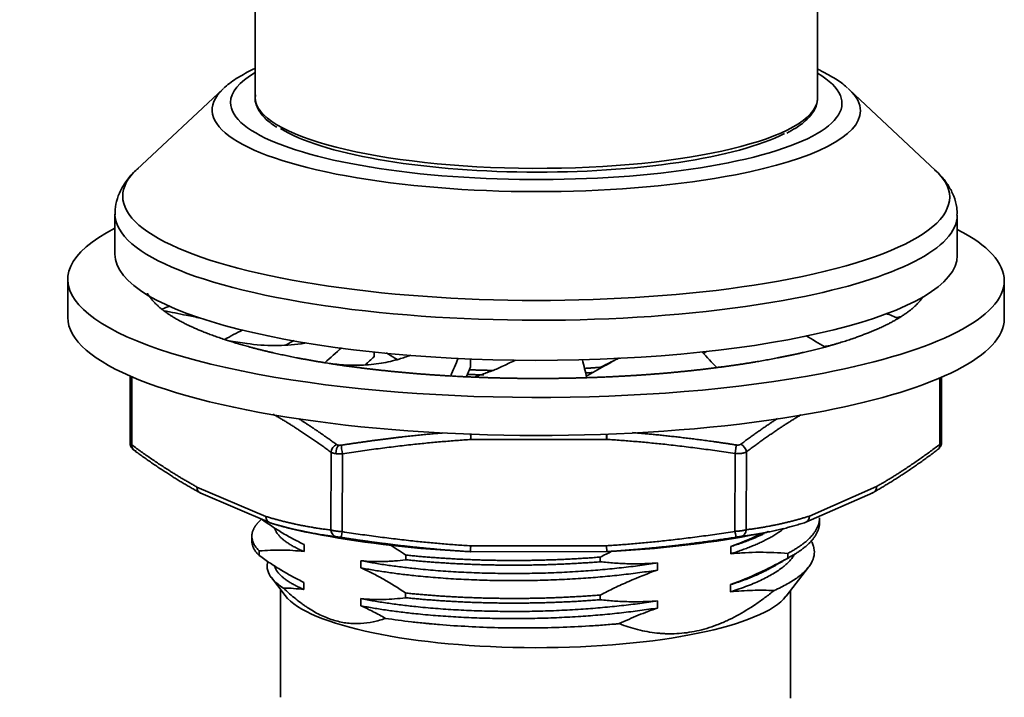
# Model space of a CAD drawing. Header units: millimetres. Extents: x 2770 to 3197, y 1404 to 1706.
# Tile 21 of 34: x 2951 to 2988, y 1458 to 1484. Entities that reach past the tile are written whole.
import ezdxf

# ---------------------------------------------------------------- set-up
doc = ezdxf.new("R2010")
doc.units = ezdxf.units.MM
doc.layers.add('粗实线层', color=7, linetype='Continuous', lineweight=35)

msp = doc.modelspace()

# ---------------------------------------------------------------- linework, layer by layer
at = {"layer": '粗实线层', "color": 7}
for p, q in [((2959.653, 1500.229), (2959.626, 1480.986)), ((2981.126, 1480.957), (2981.144, 1494.239)), ((2958.407, 1481.317), (2955.105, 1478.238)), ((2985.639, 1478.196), (2982.346, 1481.283)), ((2954.27, 1476.527), (2954.268, 1474.992)), ((2986.468, 1474.948), (2986.47, 1476.483)), ((2986.47, 1476.483), (2986.47, 1476.483)), ((2952.466, 1474.027), (2952.464, 1472.575)), ((2988.264, 1472.525), (2988.266, 1473.977)), ((2952.464, 1472.575), (2952.464, 1472.575)), ((2964.176, 1471.068), (2964.176, 1471.25)), ((2967.864, 1470.678), (2967.864, 1470.984)), ((2972.832, 1470.63), (2972.832, 1470.667)), ((2954.851, 1470.33), (2954.847, 1467.758)), ((2954.92, 1470.3), (2954.916, 1467.697)), ((2985.803, 1467.719), (2985.807, 1470.259)), ((2985.868, 1467.778), (2985.872, 1470.287)), ((2973.064, 1467.907), (2967.876, 1467.903)), ((2962.525, 1464.441), (2962.529, 1467.417)), ((2962.964, 1467.355), (2962.96, 1464.379)), ((2977.971, 1464.389), (2977.975, 1467.365)), ((2978.406, 1467.428), (2978.402, 1464.452)), ((2960.035, 1464.962), (2957.405, 1466.087)), ((2983.381, 1466.105), (2980.823, 1464.976)), ((2957.546, 1465.849), (2960.175, 1464.724)), ((2980.683, 1464.739), (2983.241, 1465.868)), ((2981.204, 1464.724), (2981.204, 1464.903)), ((2959.503, 1464.207), (2959.503, 1464.028)), ((2961.682, 1464.346), (2962.181, 1464.251)), ((2978.524, 1464.228), (2979.084, 1464.334)), ((2973.059, 1463.841), (2967.871, 1463.837)), ((2959.787, 1463.461), (2959.787, 1463.64)), ((2965.383, 1463.306), (2965.383, 1463.485)), ((2967.868, 1463.613), (2973.056, 1463.616)), ((2979.997, 1463.37), (2979.997, 1463.549)), ((2972.822, 1463.228), (2972.822, 1463.407)), ((2979.922, 1461.907), (2980.786, 1463.025)), ((2960.25, 1462.62), (2960.777, 1461.934)), ((2960.6, 1462.164), (2960.594, 1458.043)), ((2965.381, 1461.854), (2965.381, 1462.033)), ((2972.82, 1461.776), (2972.82, 1461.955)), ((2980.094, 1458.016), (2980.1, 1462.137))]:
    msp.add_line(p, q, dxfattribs=at)
for centre, major_axis, ratio, start_param, end_param in [((2970.376, 1480.778), (-11.686, 0.016), 0.250849, 0, 3.544443), ((2970.376, 1480.778), (-11.686, 0.016), 0.250849, 5.880315, 6.283185), ((2970.375, 1480.494), (12.393, -0.017), 0.250849, 2.879407, 5.374813), ((2970.375, 1480.494), (12.393, -0.017), 0.250849, 0.262166, 0.277677), ((2970.375, 1480.494), (12.393, -0.017), 0.250849, 0, 0.262166), ((2970.376, 1480.972), (-10.75, 0.015), 0.250849, 0.000039, 3.118266), ((2970.376, 1480.972), (-10.75, 0.015), 0.250849, 3.118266, 3.141534), ((2970.375, 1480.494), (12.393, -0.017), 0.250849, 5.374813, 6.283185), ((2970.376, 1480.778), (10.55, -0.015), 0.250849, 3.527066, 5.830737), ((2970.371, 1477.189), (-15.807, 0.022), 0.250849, 6.021, 6.283185), ((2970.371, 1477.189), (-15.807, 0.022), 0.250849, 2.233221, 3.403758), ((2970.371, 1477.189), (-15.807, 0.022), 0.250849, 3.403758, 3.408962), ((2970.371, 1477.189), (-15.807, 0.022), 0.250849, 0, 2.233221), ((2970.37, 1476.505), (16.1, -0.022), 0.250849, 3.144675, 5.374813), ((2970.37, 1476.505), (16.1, -0.022), 0.250849, 5.374813, 6.283185), ((2970.366, 1474.002), (17.9, -0.025), 0.250849, 2.689242, 5.374813), ((2970.366, 1474.002), (17.9, -0.025), 0.250849, 0, 0.45233), ((2970.368, 1474.97), (16.1, -0.022), 0.250849, 3.141632, 6.283126), ((2970.366, 1474.002), (17.9, -0.025), 0.250849, 5.374813, 6.283185), ((2970.366, 1474.002), (15, -0.021), 0.250849, 3.446218, 3.463683), ((2970.364, 1472.55), (-17.9, 0.025), 0.250849, 0, 2.233221), ((2970.364, 1472.55), (-17.9, 0.025), 0.250849, 2.233221, 3.141632), ((2970.366, 1474.002), (15, -0.021), 0.250849, 5.889679, 5.907144), ((2970.366, 1474.002), (15, -0.021), 0.250849, 3.795284, 3.812751), ((2970.366, 1474.002), (15, -0.021), 0.250849, 5.540613, 5.558079), ((2970.366, 1474.002), (15, -0.021), 0.250849, 4.14435, 4.161815), ((2970.366, 1474.002), (15, -0.021), 0.250849, 5.191547, 5.209013), ((2970.366, 1474.002), (15, -0.021), 0.250849, 4.493416, 4.510881), ((2970.366, 1474.002), (15, -0.021), 0.250849, 4.842482, 4.859947), ((2973.062, 1467.982), (0.018, 0.299), 0.02373, 4.459786, 5.147876), ((2973.062, 1467.982), (0, -0.3), 0.008055, 1.31723, 2.00244), ((2955.175, 1467.735), (0.178, 0.242), 0.783945, 2.229425, 3.024876), ((2962.788, 1467.455), (-0.178, -0.242), 0.783945, 4.07219, 5.371017), ((2962.862, 1467.428), (-0.043, -0.297), 0.47702, 3.745192, 5.001829), ((2962.962, 1467.43), (-0.046, 0.296), 0.031824, 0.523698, 1.822525), ((2978.145, 1467.466), (-0.181, 0.239), 0.791899, 4.038122, 5.33695), ((2985.542, 1467.756), (0.181, -0.239), 0.791899, 0.109012, 0.896529), ((2955.175, 1467.735), (0.178, 0.242), 0.783945, 3.024876, 3.528252), ((2985.542, 1467.756), (0.181, -0.239), 0.791899, 6.235039, 6.392197), ((2957.664, 1466.125), (0.118, 0.276), 0.834278, 2.043145, 3.141571), ((2960.293, 1464.999), (-0.118, -0.276), 0.834278, 5.184738, 6.279237), ((2960.293, 1464.999), (0.088, 0.287), 0.848335, 1.954434, 3.21716), ((2980.562, 1465.014), (0.091, -0.286), 0.856375, 6.198404, 7.461134), ((2980.562, 1465.014), (-0.121, 0.274), 0.842334, 3.141615, 4.228262), ((2970.357, 1466.949), (13.545, -0.019), 0.250849, 3.867562, 4.034623), ((2970.357, 1466.949), (13.545, -0.019), 0.250849, 4.064798, 4.526661), ((2962.784, 1464.479), (-0.036, -0.298), 0.8635, 4.943209, 6.242037), ((2962.958, 1464.454), (-0.046, -0.296), 0.047731, 0.022716, 1.321544), ((2970.357, 1466.949), (13.545, -0.019), 0.250849, 4.914759, 5.359981), ((2977.968, 1464.464), (0.046, -0.296), 0.031824, 4.964118, 6.262946), ((2978.141, 1464.49), (-0.038, 0.298), 0.871454, 3.178768, 4.477596), ((2970.35, 1462.386), (9.75, -0.013), 0.250849, 3.332876, 6.09198)]:
    msp.add_ellipse(centre, major_axis=major_axis, ratio=ratio, start_param=start_param, end_param=end_param, dxfattribs=at)
for points, knots in [([(2959.623, 1482.101), (2959.599, 1482.089), (2959.368, 1481.978), (2958.961, 1481.75), (2958.595, 1481.505), (2958.439, 1481.342), (2958.422, 1481.324)], [0, 0, 0, 0, 0.051295, 0.492618, 0.945978, 1, 1, 1, 1]), ([(2982.274, 1481.346), (2982.265, 1481.355), (2982.133, 1481.488), (2981.804, 1481.709), (2981.417, 1481.932), (2981.175, 1482.051), (2981.135, 1482.07)], [0, 0, 0, 0, 0.029151, 0.446914, 0.908929, 1, 1, 1, 1]), ([(2959.646, 1481.088), (2959.633, 1481.033), (2959.615, 1480.879), (2959.687, 1480.625), (2959.854, 1480.346), (2960.107, 1480.086), (2960.334, 1479.923), (2960.457, 1479.846)], [0, 0, 0, 0, 0.119792, 0.334875, 0.55174, 0.78202, 1, 1, 1, 1]), ([(2979.95, 1479.627), (2980.075, 1479.689), (2980.344, 1479.837), (2980.676, 1480.085), (2980.933, 1480.364), (2981.08, 1480.632), (2981.11, 1480.803), (2981.114, 1480.877)], [0, 0, 0, 0, 0.175787, 0.409654, 0.644864, 0.848399, 1, 1, 1, 1]), ([(2955.165, 1478.283), (2955.13, 1478.256), (2954.959, 1478.114), (2954.724, 1477.834), (2954.471, 1477.437), (2954.323, 1477.022), (2954.26, 1476.703), (2954.275, 1476.532), (2954.278, 1476.503)], [0, 0, 0, 0, 0.062355, 0.315962, 0.543729, 0.754744, 0.958043, 1, 1, 1, 1]), ([(2986.458, 1476.483), (2986.463, 1476.584), (2986.456, 1476.832), (2986.345, 1477.218), (2986.14, 1477.62), (2985.89, 1477.952), (2985.693, 1478.142), (2985.603, 1478.217)], [0, 0, 0, 0, 0.147224, 0.366084, 0.589193, 0.827825, 1, 1, 1, 1]), ([(2956.136, 1472.83), (2956.425, 1472.772), (2956.713, 1472.714), (2957.177, 1472.621), (2957.353, 1472.586), (2957.528, 1472.55)], [0, 0, 0, 0, 0.621869, 0.621869, 1, 1, 1, 1]), ([(2961.55, 1471.596), (2961.495, 1471.586), (2961.106, 1471.524), (2960.35, 1471.471), (2959.66, 1471.523), (2959.302, 1471.578)], [0, 0, 0, 0, 0.074306, 0.518826, 1, 1, 1, 1]), ([(2965.565, 1471.129), (2965.426, 1471.074), (2965.067, 1470.949), (2964.437, 1470.803), (2963.649, 1470.728), (2963.086, 1470.747), (2962.787, 1470.776)], [0, 0, 0, 0, 0.168876, 0.423724, 0.699292, 1, 1, 1, 1]), ([(2964.641, 1471.217), (2964.751, 1471.153), (2964.861, 1471.087), (2964.999, 1471.001), (2965.028, 1470.983), (2965.058, 1470.965)], [0, 0, 0, 0, 0.789255, 0.789255, 1, 1, 1, 1]), ([(2973.512, 1471.018), (2973.492, 1471.007), (2973.472, 1470.995), (2973.299, 1470.894), (2973.144, 1470.806), (2972.752, 1470.584), (2972.512, 1470.452), (2972.271, 1470.322)], [0, 0, 0, 0, 0.049508, 0.049508, 0.424216, 0.424216, 1, 1, 1, 1]), ([(2972.832, 1470.667), (2973.013, 1470.76), (2973.193, 1470.85), (2973.435, 1470.966), (2973.496, 1470.995), (2973.556, 1471.023)], [0, 0, 0, 0, 0.750575, 0.750575, 1, 1, 1, 1]), ([(2969.582, 1470.942), (2969.547, 1470.925), (2969.512, 1470.908), (2969.318, 1470.816), (2969.16, 1470.741), (2968.936, 1470.637), (2968.87, 1470.606), (2968.804, 1470.576)], [0, 0, 0, 0, 0.135577, 0.135577, 0.744916, 0.744916, 1, 1, 1, 1]), ([(2962.742, 1467.711), (2962.72, 1467.727), (2962.675, 1467.76), (2962.609, 1467.807), (2962.543, 1467.855), (2962.478, 1467.901), (2962.414, 1467.947), (2962.349, 1467.993), (2962.286, 1468.037), (2962.223, 1468.081), (2962.16, 1468.125), (2962.098, 1468.168), (2962.037, 1468.21), (2961.976, 1468.251), (2961.916, 1468.292), (2961.856, 1468.333), (2961.797, 1468.372), (2961.738, 1468.412), (2961.68, 1468.45), (2961.622, 1468.488), (2961.565, 1468.525), (2961.508, 1468.562), (2961.452, 1468.598), (2961.397, 1468.634), (2961.345, 1468.667), (2961.312, 1468.688), (2961.297, 1468.697)], [0, 0, 0, 0, 0.046347, 0.092311, 0.137892, 0.183091, 0.227906, 0.272339, 0.316388, 0.360055, 0.403338, 0.446238, 0.488755, 0.530888, 0.572639, 0.614006, 0.654989, 0.69559, 0.735806, 0.77564, 0.815089, 0.854155, 0.892838, 0.931136, 0.969051, 1, 1, 1, 1]), ([(2979.595, 1468.707), (2979.581, 1468.698), (2979.547, 1468.676), (2979.493, 1468.64), (2979.43, 1468.599), (2979.367, 1468.557), (2979.304, 1468.515), (2979.24, 1468.471), (2979.175, 1468.427), (2979.109, 1468.382), (2979.042, 1468.336), (2978.975, 1468.289), (2978.908, 1468.242), (2978.839, 1468.194), (2978.77, 1468.145), (2978.7, 1468.095), (2978.63, 1468.044), (2978.559, 1467.992), (2978.487, 1467.94), (2978.414, 1467.887), (2978.341, 1467.833), (2978.267, 1467.778), (2978.218, 1467.741), (2978.193, 1467.722)], [0, 0, 0, 0, 0.028613, 0.072399, 0.116688, 0.161482, 0.206779, 0.25258, 0.298885, 0.345693, 0.393005, 0.44082, 0.489139, 0.537961, 0.587287, 0.637115, 0.687447, 0.738282, 0.78962, 0.841461, 0.893805, 0.946651, 1, 1, 1, 1]), ([(2966.805, 1468.156), (2966.777, 1468.154), (2966.712, 1468.148), (2966.609, 1468.139), (2966.496, 1468.129), (2966.382, 1468.119), (2966.266, 1468.108), (2966.148, 1468.097), (2966.03, 1468.085), (2965.909, 1468.073), (2965.788, 1468.06), (2965.665, 1468.048), (2965.541, 1468.034), (2965.415, 1468.02), (2965.288, 1468.006), (2965.159, 1467.991), (2965.029, 1467.976), (2964.898, 1467.96), (2964.766, 1467.944), (2964.632, 1467.927), (2964.496, 1467.91), (2964.359, 1467.892), (2964.221, 1467.874), (2964.082, 1467.855), (2963.941, 1467.836), (2963.799, 1467.816), (2963.655, 1467.796), (2963.51, 1467.775), (2963.364, 1467.754), (2963.216, 1467.732), (2963.067, 1467.709), (2962.967, 1467.694), (2962.917, 1467.686)], [0, 0, 0, 0, 0.021502, 0.050121, 0.079106, 0.108457, 0.138175, 0.168258, 0.198708, 0.229525, 0.260707, 0.292255, 0.324169, 0.356449, 0.389095, 0.422106, 0.455484, 0.489227, 0.523335, 0.55781, 0.592649, 0.627855, 0.663425, 0.699362, 0.735663, 0.77233, 0.809362, 0.84676, 0.884522, 0.92265, 0.961142, 1, 1, 1, 1]), ([(2967.876, 1467.903), (2967.874, 1467.931), (2967.873, 1467.962), (2967.87, 1468.01), (2967.869, 1468.026), (2967.867, 1468.057), (2967.866, 1468.073), (2967.864, 1468.1), (2967.864, 1468.111), (2967.863, 1468.122)], [0, 0, 0, 0, 0.420146, 0.420146, 0.630218, 0.630218, 0.840291, 0.840291, 1, 1, 1, 1]), ([(2967.876, 1468.12), (2967.876, 1468.089), (2967.876, 1468.055), (2967.876, 1467.981), (2967.876, 1467.941), (2967.876, 1467.903)], [0, 0, 0, 0, 0.474617, 0.474617, 1, 1, 1, 1]), ([(2978.019, 1467.697), (2977.976, 1467.703), (2977.888, 1467.717), (2977.758, 1467.736), (2977.629, 1467.755), (2977.501, 1467.774), (2977.374, 1467.792), (2977.248, 1467.81), (2977.123, 1467.828), (2976.999, 1467.845), (2976.877, 1467.861), (2976.755, 1467.878), (2976.634, 1467.894), (2976.514, 1467.909), (2976.396, 1467.924), (2976.278, 1467.939), (2976.162, 1467.953), (2976.046, 1467.967), (2975.932, 1467.981), (2975.819, 1467.994), (2975.706, 1468.007), (2975.595, 1468.019), (2975.485, 1468.031), (2975.376, 1468.043), (2975.268, 1468.055), (2975.161, 1468.066), (2975.055, 1468.077), (2974.95, 1468.087), (2974.847, 1468.097), (2974.744, 1468.107), (2974.643, 1468.117), (2974.542, 1468.126), (2974.443, 1468.135), (2974.344, 1468.143), (2974.247, 1468.151), (2974.152, 1468.159), (2974.089, 1468.165), (2974.058, 1468.167)], [0, 0, 0, 0, 0.033267, 0.066259, 0.098976, 0.131418, 0.163586, 0.195478, 0.227095, 0.258437, 0.289504, 0.320296, 0.350813, 0.381055, 0.411021, 0.440713, 0.470129, 0.499269, 0.528134, 0.556724, 0.585039, 0.613078, 0.640842, 0.66833, 0.695542, 0.722479, 0.749141, 0.775526, 0.801636, 0.827471, 0.853029, 0.878312, 0.903319, 0.92805, 0.952505, 0.976685, 1, 1, 1, 1]), ([(2954.847, 1467.769), (2954.847, 1467.768), (2954.847, 1467.767), (2954.847, 1467.765), (2954.848, 1467.762), (2954.849, 1467.759), (2954.85, 1467.756), (2954.851, 1467.753), (2954.852, 1467.75), (2954.854, 1467.747), (2954.856, 1467.744), (2954.858, 1467.741), (2954.861, 1467.738), (2954.864, 1467.735), (2954.867, 1467.731), (2954.87, 1467.728), (2954.874, 1467.725), (2954.877, 1467.722), (2954.881, 1467.719), (2954.886, 1467.716), (2954.89, 1467.713), (2954.895, 1467.71), (2954.9, 1467.706), (2954.905, 1467.703), (2954.91, 1467.7), (2954.914, 1467.698), (2954.916, 1467.697)], [0, 0, 0, 0, 0.016401, 0.059181, 0.101958, 0.144731, 0.187501, 0.230269, 0.273034, 0.315797, 0.358559, 0.401319, 0.444078, 0.486837, 0.529595, 0.572353, 0.615111, 0.65787, 0.700629, 0.74339, 0.786153, 0.828917, 0.871684, 0.914453, 0.957225, 1, 1, 1, 1]), ([(2954.847, 1467.764), (2954.848, 1467.746), (2954.853, 1467.705), (2954.876, 1467.638), (2954.919, 1467.569), (2954.955, 1467.53), (2954.976, 1467.511)], [0, 0, 0, 0, 0.201828, 0.477766, 0.745478, 1, 1, 1, 1]), ([(2962.742, 1467.711), (2962.743, 1467.71), (2962.746, 1467.708), (2962.75, 1467.706), (2962.754, 1467.704), (2962.758, 1467.701), (2962.762, 1467.699), (2962.767, 1467.697), (2962.772, 1467.695), (2962.777, 1467.693), (2962.782, 1467.692), (2962.787, 1467.69), (2962.793, 1467.689), (2962.798, 1467.688), (2962.804, 1467.686), (2962.81, 1467.685), (2962.814, 1467.685), (2962.816, 1467.684)], [0, 0, 0, 0, 0.068319, 0.136037, 0.203235, 0.269994, 0.336398, 0.402535, 0.468489, 0.534348, 0.6002, 0.666131, 0.732229, 0.79858, 0.86527, 0.932383, 1, 1, 1, 1]), ([(2962.816, 1467.684), (2962.818, 1467.684), (2962.822, 1467.683), (2962.829, 1467.683), (2962.835, 1467.682), (2962.842, 1467.682), (2962.848, 1467.681), (2962.855, 1467.681), (2962.862, 1467.681), (2962.868, 1467.681), (2962.875, 1467.682), (2962.882, 1467.682), (2962.889, 1467.683), (2962.896, 1467.683), (2962.903, 1467.684), (2962.91, 1467.685), (2962.915, 1467.686), (2962.917, 1467.686)], [0, 0, 0, 0, 0.067616, 0.134727, 0.201415, 0.267766, 0.333863, 0.399794, 0.465646, 0.531505, 0.597459, 0.663596, 0.730002, 0.796762, 0.86396, 0.931679, 1, 1, 1, 1]), ([(2978.193, 1467.722), (2978.186, 1467.717), (2978.17, 1467.708), (2978.14, 1467.698), (2978.106, 1467.693), (2978.065, 1467.691), (2978.035, 1467.694), (2978.019, 1467.697)], [0, 0, 0, 0, 0.204357, 0.387549, 0.571201, 0.773402, 1, 1, 1, 1]), ([(2985.744, 1467.535), (2985.763, 1467.553), (2985.799, 1467.592), (2985.84, 1467.661), (2985.863, 1467.727), (2985.868, 1467.768), (2985.868, 1467.786)], [0, 0, 0, 0, 0.254007, 0.520882, 0.795648, 1, 1, 1, 1]), ([(2985.803, 1467.719), (2985.805, 1467.72), (2985.809, 1467.722), (2985.814, 1467.725), (2985.819, 1467.728), (2985.824, 1467.731), (2985.829, 1467.735), (2985.833, 1467.738), (2985.837, 1467.741), (2985.841, 1467.744), (2985.844, 1467.747), (2985.848, 1467.75), (2985.851, 1467.753), (2985.854, 1467.757), (2985.856, 1467.76), (2985.859, 1467.763), (2985.861, 1467.766), (2985.863, 1467.769), (2985.864, 1467.772), (2985.866, 1467.775), (2985.867, 1467.778), (2985.867, 1467.781), (2985.868, 1467.784), (2985.868, 1467.786), (2985.868, 1467.788), (2985.868, 1467.788)], [0, 0, 0, 0, 0.044315, 0.088619, 0.132911, 0.177193, 0.221464, 0.265725, 0.309976, 0.354218, 0.39845, 0.442674, 0.486889, 0.531096, 0.575296, 0.619488, 0.663672, 0.70785, 0.752022, 0.796187, 0.840346, 0.8845, 0.928649, 0.972794, 1, 1, 1, 1]), ([(2962.714, 1467.363), (2962.71, 1467.364), (2962.704, 1467.365), (2962.694, 1467.366), (2962.684, 1467.368), (2962.674, 1467.37), (2962.665, 1467.371), (2962.655, 1467.373), (2962.646, 1467.375), (2962.637, 1467.378), (2962.628, 1467.38), (2962.619, 1467.382), (2962.611, 1467.385), (2962.602, 1467.387), (2962.594, 1467.39), (2962.586, 1467.392), (2962.578, 1467.395), (2962.57, 1467.398), (2962.563, 1467.401), (2962.556, 1467.404), (2962.549, 1467.407), (2962.542, 1467.41), (2962.535, 1467.414), (2962.531, 1467.416), (2962.529, 1467.417)], [0, 0, 0, 0, 0.044226, 0.088566, 0.13302, 0.17759, 0.222276, 0.267078, 0.311996, 0.35703, 0.402183, 0.447452, 0.49284, 0.538346, 0.583971, 0.629715, 0.675578, 0.721562, 0.767665, 0.81389, 0.860235, 0.906701, 0.95329, 1, 1, 1, 1]), ([(2962.964, 1467.355), (2962.96, 1467.354), (2962.953, 1467.354), (2962.941, 1467.353), (2962.929, 1467.353), (2962.918, 1467.353), (2962.906, 1467.352), (2962.895, 1467.352), (2962.883, 1467.352), (2962.872, 1467.352), (2962.861, 1467.352), (2962.85, 1467.352), (2962.839, 1467.353), (2962.828, 1467.353), (2962.817, 1467.353), (2962.806, 1467.354), (2962.795, 1467.355), (2962.785, 1467.355), (2962.774, 1467.356), (2962.764, 1467.357), (2962.753, 1467.358), (2962.743, 1467.359), (2962.733, 1467.36), (2962.723, 1467.362), (2962.717, 1467.363), (2962.714, 1467.363)], [0, 0, 0, 0, 0.044534, 0.08897, 0.133308, 0.177549, 0.221692, 0.265738, 0.309687, 0.35354, 0.397297, 0.440959, 0.484524, 0.527995, 0.571371, 0.614653, 0.657841, 0.700935, 0.743936, 0.786844, 0.829659, 0.872382, 0.915012, 0.957552, 1, 1, 1, 1]), ([(2978.406, 1467.428), (2978.404, 1467.427), (2978.4, 1467.425), (2978.394, 1467.422), (2978.388, 1467.419), (2978.382, 1467.416), (2978.375, 1467.413), (2978.368, 1467.41), (2978.361, 1467.408), (2978.354, 1467.405), (2978.347, 1467.402), (2978.339, 1467.4), (2978.331, 1467.397), (2978.323, 1467.395), (2978.315, 1467.393), (2978.307, 1467.391), (2978.298, 1467.388), (2978.29, 1467.386), (2978.281, 1467.384), (2978.272, 1467.382), (2978.262, 1467.381), (2978.253, 1467.379), (2978.244, 1467.377), (2978.234, 1467.376), (2978.224, 1467.374), (2978.214, 1467.373), (2978.204, 1467.372), (2978.194, 1467.37), (2978.184, 1467.369), (2978.174, 1467.368), (2978.163, 1467.367), (2978.153, 1467.366), (2978.142, 1467.366), (2978.131, 1467.365), (2978.121, 1467.364), (2978.11, 1467.364), (2978.099, 1467.363), (2978.088, 1467.363), (2978.077, 1467.363), (2978.065, 1467.363), (2978.054, 1467.363), (2978.043, 1467.363), (2978.032, 1467.363), (2978.02, 1467.363), (2978.009, 1467.364), (2977.998, 1467.364), (2977.986, 1467.365), (2977.979, 1467.365), (2977.975, 1467.365)], [0, 0, 0, 0, 0.02175, 0.043496, 0.06524, 0.086982, 0.108721, 0.130458, 0.152192, 0.173925, 0.195656, 0.217386, 0.239114, 0.260841, 0.282566, 0.304291, 0.326015, 0.347739, 0.369462, 0.391185, 0.412907, 0.43463, 0.456353, 0.478077, 0.499801, 0.521526, 0.543252, 0.564979, 0.586707, 0.608436, 0.630167, 0.6519, 0.673635, 0.695372, 0.717111, 0.738853, 0.760597, 0.782344, 0.804093, 0.825846, 0.847602, 0.869362, 0.891125, 0.912892, 0.934663, 0.956437, 0.978217, 1, 1, 1, 1]), ([(2961.496, 1463.892), (2961.352, 1463.96), (2961.208, 1464.032), (2960.922, 1464.185), (2960.779, 1464.267), (2960.494, 1464.438), (2960.352, 1464.528), (2960.104, 1464.692), (2959.998, 1464.765), (2959.892, 1464.84)], [0, 0, 0, 0, 0.266272, 0.266272, 0.532543, 0.532543, 0.798815, 0.798815, 1, 1, 1, 1]), ([(2962.109, 1464.271), (2962.108, 1464.271), (2962.065, 1464.278), (2961.981, 1464.292), (2961.857, 1464.314), (2961.733, 1464.336), (2961.61, 1464.36), (2961.509, 1464.38), (2961.431, 1464.397), (2961.375, 1464.408), (2961.32, 1464.42), (2961.265, 1464.433), (2961.209, 1464.445), (2961.154, 1464.458), (2961.099, 1464.47), (2961.044, 1464.484), (2960.989, 1464.497), (2960.934, 1464.51), (2960.879, 1464.524), (2960.824, 1464.538), (2960.77, 1464.552), (2960.715, 1464.567), (2960.66, 1464.581), (2960.606, 1464.596), (2960.551, 1464.612), (2960.496, 1464.627), (2960.442, 1464.643), (2960.387, 1464.658), (2960.333, 1464.675), (2960.278, 1464.691), (2960.242, 1464.702), (2960.224, 1464.708)], [0, 0, 0, 0, 0.001789, 0.068083, 0.134107, 0.199884, 0.265437, 0.330791, 0.360349, 0.389845, 0.419284, 0.448665, 0.477994, 0.507272, 0.536502, 0.565686, 0.594828, 0.623931, 0.652996, 0.682028, 0.711029, 0.740002, 0.76895, 0.797876, 0.826783, 0.855674, 0.884552, 0.913421, 0.942283, 0.971142, 1, 1, 1, 1]), ([(2980.632, 1464.722), (2980.598, 1464.712), (2980.53, 1464.69), (2980.429, 1464.66), (2980.328, 1464.63), (2980.227, 1464.601), (2980.125, 1464.573), (2980.024, 1464.545), (2979.922, 1464.519), (2979.82, 1464.493), (2979.718, 1464.469), (2979.616, 1464.445), (2979.513, 1464.421), (2979.41, 1464.399), (2979.307, 1464.377), (2979.217, 1464.359), (2979.141, 1464.344), (2979.078, 1464.333), (2979.015, 1464.321), (2978.952, 1464.309), (2978.889, 1464.298), (2978.826, 1464.288), (2978.777, 1464.279), (2978.75, 1464.275), (2978.743, 1464.274)], [0, 0, 0, 0, 0.053442, 0.106885, 0.160349, 0.213856, 0.267426, 0.321079, 0.374835, 0.428713, 0.482733, 0.536911, 0.591268, 0.645821, 0.700586, 0.755581, 0.788761, 0.822, 0.855301, 0.888667, 0.922101, 0.955606, 0.989186, 1, 1, 1, 1]), ([(2962.737, 1464.183), (2962.695, 1464.188), (2962.61, 1464.198), (2962.483, 1464.215), (2962.357, 1464.233), (2962.232, 1464.252), (2962.15, 1464.265), (2962.109, 1464.271)], [0, 0, 0, 0, 0.203181, 0.405249, 0.60626, 0.806273, 1, 1, 1, 1]), ([(2962.96, 1464.379), (2962.956, 1464.379), (2962.949, 1464.379), (2962.937, 1464.38), (2962.926, 1464.381), (2962.915, 1464.382), (2962.903, 1464.383), (2962.892, 1464.384), (2962.881, 1464.384), (2962.87, 1464.385), (2962.858, 1464.386), (2962.847, 1464.388), (2962.836, 1464.389), (2962.825, 1464.39), (2962.814, 1464.391), (2962.803, 1464.392), (2962.792, 1464.393), (2962.782, 1464.394), (2962.771, 1464.396), (2962.761, 1464.397), (2962.75, 1464.398), (2962.74, 1464.4), (2962.73, 1464.401), (2962.719, 1464.402), (2962.709, 1464.404), (2962.7, 1464.405), (2962.69, 1464.407), (2962.68, 1464.408), (2962.671, 1464.41), (2962.662, 1464.411), (2962.652, 1464.413), (2962.643, 1464.414), (2962.635, 1464.416), (2962.626, 1464.417), (2962.618, 1464.419), (2962.609, 1464.421), (2962.601, 1464.422), (2962.593, 1464.424), (2962.585, 1464.426), (2962.578, 1464.427), (2962.571, 1464.429), (2962.563, 1464.431), (2962.557, 1464.432), (2962.55, 1464.434), (2962.543, 1464.436), (2962.537, 1464.438), (2962.531, 1464.439), (2962.527, 1464.44), (2962.525, 1464.441)], [0, 0, 0, 0, 0.021697, 0.043408, 0.065132, 0.086866, 0.108608, 0.130357, 0.152111, 0.173868, 0.195628, 0.217388, 0.239148, 0.260907, 0.282666, 0.304424, 0.326181, 0.347937, 0.369691, 0.391445, 0.413198, 0.434949, 0.4567, 0.47845, 0.5002, 0.521951, 0.543701, 0.565452, 0.587204, 0.608955, 0.630706, 0.652458, 0.674209, 0.69596, 0.71771, 0.739461, 0.76121, 0.782958, 0.804703, 0.826444, 0.848179, 0.869907, 0.891626, 0.913333, 0.935026, 0.956703, 0.978362, 1, 1, 1, 1]), ([(2979.031, 1464.323), (2978.991, 1464.304), (2978.952, 1464.286), (2978.546, 1464.097), (2978.178, 1463.943), (2977.807, 1463.808)], [0, 0, 0, 0, 0.098312, 0.098312, 1, 1, 1, 1]), ([(2977.971, 1464.389), (2977.974, 1464.389), (2977.982, 1464.39), (2977.993, 1464.391), (2978.005, 1464.392), (2978.016, 1464.392), (2978.028, 1464.393), (2978.039, 1464.394), (2978.05, 1464.395), (2978.061, 1464.396), (2978.073, 1464.397), (2978.084, 1464.398), (2978.095, 1464.399), (2978.106, 1464.4), (2978.117, 1464.401), (2978.127, 1464.402), (2978.138, 1464.404), (2978.149, 1464.405), (2978.159, 1464.406), (2978.17, 1464.407), (2978.18, 1464.409), (2978.19, 1464.41), (2978.201, 1464.411), (2978.211, 1464.413), (2978.22, 1464.414), (2978.23, 1464.416), (2978.24, 1464.417), (2978.249, 1464.419), (2978.259, 1464.42), (2978.268, 1464.422), (2978.277, 1464.423), (2978.286, 1464.425), (2978.294, 1464.427), (2978.303, 1464.428), (2978.311, 1464.43), (2978.319, 1464.431), (2978.327, 1464.433), (2978.335, 1464.435), (2978.343, 1464.437), (2978.35, 1464.438), (2978.357, 1464.44), (2978.364, 1464.442), (2978.371, 1464.443), (2978.378, 1464.445), (2978.384, 1464.447), (2978.39, 1464.449), (2978.396, 1464.45), (2978.4, 1464.452), (2978.402, 1464.452)], [0, 0, 0, 0, 0.021812, 0.043618, 0.065419, 0.087214, 0.109005, 0.13079, 0.15257, 0.174346, 0.196117, 0.217884, 0.239647, 0.261406, 0.283161, 0.304912, 0.32666, 0.348404, 0.370145, 0.391883, 0.413619, 0.435351, 0.457081, 0.478809, 0.500535, 0.522258, 0.54398, 0.5657, 0.587419, 0.609136, 0.630852, 0.652566, 0.67428, 0.695994, 0.717707, 0.739419, 0.761131, 0.782843, 0.804556, 0.826268, 0.847981, 0.869695, 0.89141, 0.913125, 0.934842, 0.95656, 0.978279, 1, 1, 1, 1]), ([(2978.743, 1464.274), (2978.728, 1464.271), (2978.693, 1464.266), (2978.636, 1464.257), (2978.573, 1464.247), (2978.509, 1464.237), (2978.445, 1464.228), (2978.381, 1464.219), (2978.317, 1464.21), (2978.252, 1464.202), (2978.209, 1464.196), (2978.188, 1464.193)], [0, 0, 0, 0, 0.077376, 0.191658, 0.30622, 0.421072, 0.536223, 0.651683, 0.76746, 0.883563, 1, 1, 1, 1]), ([(2962.912, 1464.157), (2962.907, 1464.158), (2962.898, 1464.16), (2962.883, 1464.162), (2962.87, 1464.164), (2962.856, 1464.166), (2962.842, 1464.168), (2962.829, 1464.17), (2962.818, 1464.172), (2962.81, 1464.173), (2962.803, 1464.174), (2962.797, 1464.175), (2962.791, 1464.175), (2962.785, 1464.176), (2962.779, 1464.177), (2962.774, 1464.178), (2962.769, 1464.178), (2962.764, 1464.179), (2962.759, 1464.18), (2962.754, 1464.18), (2962.749, 1464.181), (2962.745, 1464.182), (2962.741, 1464.182), (2962.738, 1464.182), (2962.737, 1464.183)], [0, 0, 0, 0, 0.069148, 0.137173, 0.204424, 0.27126, 0.338048, 0.405154, 0.472939, 0.508808, 0.54436, 0.579641, 0.614701, 0.649587, 0.68435, 0.71904, 0.753708, 0.788405, 0.823181, 0.858087, 0.893174, 0.928489, 0.964082, 1, 1, 1, 1]), ([(2967.851, 1463.614), (2967.783, 1463.618), (2967.647, 1463.626), (2967.443, 1463.64), (2967.24, 1463.654), (2967.036, 1463.669), (2966.832, 1463.686), (2966.628, 1463.703), (2966.423, 1463.721), (2966.219, 1463.74), (2966.013, 1463.76), (2965.808, 1463.781), (2965.601, 1463.803), (2965.394, 1463.825), (2965.186, 1463.849), (2965.005, 1463.87), (2964.851, 1463.889), (2964.723, 1463.904), (2964.596, 1463.92), (2964.468, 1463.937), (2964.34, 1463.953), (2964.211, 1463.97), (2964.082, 1463.987), (2963.954, 1464.005), (2963.824, 1464.023), (2963.695, 1464.041), (2963.565, 1464.06), (2963.435, 1464.079), (2963.305, 1464.098), (2963.174, 1464.117), (2963.043, 1464.137), (2962.956, 1464.151), (2962.912, 1464.157)], [0, 0, 0, 0, 0.041045, 0.08209, 0.123152, 0.164246, 0.205389, 0.246595, 0.287879, 0.329256, 0.370741, 0.412348, 0.45409, 0.495981, 0.538034, 0.580261, 0.606068, 0.63192, 0.657821, 0.683772, 0.709777, 0.735837, 0.761956, 0.788134, 0.814375, 0.840681, 0.867055, 0.893497, 0.920011, 0.946598, 0.97326, 1, 1, 1, 1]), ([(2978.014, 1464.168), (2977.931, 1464.155), (2977.764, 1464.129), (2977.515, 1464.092), (2977.266, 1464.056), (2977.019, 1464.021), (2976.773, 1463.987), (2976.528, 1463.954), (2976.283, 1463.922), (2976.04, 1463.892), (2975.797, 1463.863), (2975.598, 1463.84), (2975.445, 1463.823), (2975.336, 1463.811), (2975.227, 1463.799), (2975.118, 1463.788), (2975.01, 1463.776), (2974.901, 1463.765), (2974.793, 1463.755), (2974.685, 1463.744), (2974.577, 1463.734), (2974.469, 1463.724), (2974.362, 1463.714), (2974.254, 1463.705), (2974.147, 1463.696), (2974.039, 1463.687), (2973.932, 1463.678), (2973.825, 1463.669), (2973.717, 1463.661), (2973.61, 1463.653), (2973.503, 1463.645), (2973.396, 1463.638), (2973.289, 1463.631), (2973.182, 1463.624), (2973.11, 1463.619), (2973.074, 1463.617)], [0, 0, 0, 0, 0.051016, 0.101752, 0.152222, 0.202441, 0.252425, 0.302189, 0.351751, 0.401127, 0.450336, 0.499394, 0.521504, 0.543568, 0.565588, 0.587567, 0.609505, 0.631406, 0.653271, 0.675102, 0.696902, 0.718672, 0.740415, 0.762133, 0.783827, 0.805501, 0.827156, 0.848795, 0.870419, 0.892032, 0.913636, 0.935232, 0.956823, 0.978411, 1, 1, 1, 1]), ([(2978.188, 1464.193), (2978.185, 1464.193), (2978.18, 1464.193), (2978.172, 1464.191), (2978.163, 1464.19), (2978.153, 1464.189), (2978.143, 1464.187), (2978.132, 1464.186), (2978.122, 1464.184), (2978.113, 1464.183), (2978.107, 1464.182), (2978.1, 1464.181), (2978.093, 1464.18), (2978.086, 1464.179), (2978.079, 1464.178), (2978.073, 1464.177), (2978.065, 1464.176), (2978.058, 1464.175), (2978.051, 1464.174), (2978.044, 1464.173), (2978.037, 1464.172), (2978.029, 1464.17), (2978.022, 1464.169), (2978.017, 1464.169), (2978.014, 1464.168)], [0, 0, 0, 0, 0.069148, 0.137173, 0.204424, 0.27126, 0.338048, 0.405154, 0.472938, 0.508808, 0.544359, 0.579641, 0.6147, 0.649587, 0.68435, 0.71904, 0.753708, 0.788405, 0.823181, 0.858087, 0.893174, 0.928489, 0.964082, 1, 1, 1, 1]), ([(2980.871, 1464.044), (2980.874, 1464.039), (2980.877, 1464.035), (2980.906, 1463.983), (2980.929, 1463.937), (2980.957, 1463.866), (2980.969, 1463.831), (2980.978, 1463.795), (2980.984, 1463.772), (2980.987, 1463.76), (2981.009, 1463.653), (2981.01, 1463.559), (2980.978, 1463.372), (2980.944, 1463.279), (2980.843, 1463.094), (2980.774, 1463.002), (2980.667, 1462.887), (2980.644, 1462.864), (2980.597, 1462.818), (2980.572, 1462.796), (2980.494, 1462.728), (2980.438, 1462.683), (2980.258, 1462.549), (2979.986, 1462.376), (2979.652, 1462.209), (2979.468, 1462.128)], [0, 0, 0, 0, 0.007127, 0.007127, 0.078047, 0.078047, 0.113507, 0.131236, 0.131236, 0.148966, 0.148966, 0.290805, 0.290805, 0.432644, 0.432644, 0.574483, 0.574483, 0.609943, 0.609943, 0.645403, 0.645403, 0.716322, 0.716322, 0.858161, 1, 1, 1, 1]), ([(2959.787, 1463.64), (2959.928, 1463.653), (2960.069, 1463.663), (2960.351, 1463.675), (2960.494, 1463.677), (2960.921, 1463.673), (2961.207, 1463.655), (2961.496, 1463.619)], [0, 0, 0, 0, 0.25, 0.25, 0.5, 0.5, 1, 1, 1, 1]), ([(2961.494, 1462.44), (2961.35, 1462.508), (2961.206, 1462.58), (2960.92, 1462.733), (2960.777, 1462.815), (2960.492, 1462.986), (2960.35, 1463.076), (2960.068, 1463.263), (2959.927, 1463.36), (2959.787, 1463.461)], [0, 0, 0, 0, 0.25, 0.25, 0.5, 0.5, 0.75, 0.75, 1, 1, 1, 1]), ([(2977.807, 1463.534), (2977.991, 1463.552), (2978.175, 1463.566), (2978.542, 1463.584), (2978.725, 1463.589), (2979.273, 1463.592), (2979.637, 1463.577), (2979.997, 1463.549)], [0, 0, 0, 0, 0.25, 0.25, 0.5, 0.5, 1, 1, 1, 1]), ([(2960.708, 1462.223), (2960.56, 1462.318), (2960.438, 1462.415), (2960.294, 1462.563), (2960.253, 1462.613), (2960.209, 1462.676), (2960.201, 1462.689), (2960.185, 1462.714), (2960.163, 1462.752), (2960.144, 1462.79), (2960.091, 1462.917), (2960.077, 1463.018), (2960.093, 1463.158), (2960.102, 1463.196), (2960.114, 1463.234)], [0, 0, 0, 0, 0.295945, 0.295945, 0.443918, 0.443918, 0.480911, 0.480911, 0.517905, 0.591891, 0.591891, 0.887836, 0.887836, 1, 1, 1, 1]), ([(2965.383, 1463.306), (2965.243, 1463.287), (2965.102, 1463.271), (2964.89, 1463.253), (2964.82, 1463.248), (2964.678, 1463.241), (2964.607, 1463.238), (2964.25, 1463.229), (2963.964, 1463.239), (2963.674, 1463.269)], [0, 0, 0, 0, 0.25, 0.25, 0.375, 0.375, 0.5, 0.5, 1, 1, 1, 1]), ([(2975.012, 1463.184), (2974.828, 1463.169), (2974.643, 1463.159), (2974.276, 1463.149), (2974.093, 1463.148), (2973.727, 1463.156), (2973.545, 1463.165), (2973.182, 1463.19), (2973.002, 1463.207), (2972.822, 1463.228)], [0, 0, 0, 0, 0.25, 0.25, 0.5, 0.5, 0.75, 0.75, 1, 1, 1, 1]), ([(2979.997, 1463.37), (2979.817, 1463.271), (2979.637, 1463.175), (2979.365, 1463.036), (2979.274, 1462.99), (2979.092, 1462.901), (2979.001, 1462.857), (2978.544, 1462.645), (2978.176, 1462.491), (2977.805, 1462.355)], [0, 0, 0, 0, 0.25, 0.25, 0.375, 0.375, 0.5, 0.5, 1, 1, 1, 1]), ([(2963.674, 1462.996), (2963.818, 1462.932), (2963.961, 1462.863), (2964.247, 1462.718), (2964.39, 1462.641), (2964.817, 1462.399), (2965.1, 1462.223), (2965.381, 1462.033)], [0, 0, 0, 0, 0.25, 0.25, 0.5, 0.5, 1, 1, 1, 1]), ([(2972.82, 1461.955), (2973.001, 1462.048), (2973.181, 1462.138), (2973.544, 1462.312), (2973.727, 1462.396), (2974.275, 1462.636), (2974.642, 1462.782), (2975.012, 1462.911)], [0, 0, 0, 0, 0.25, 0.25, 0.5, 0.5, 1, 1, 1, 1]), ([(2964.61, 1461.063), (2964.456, 1461.008), (2964.144, 1460.917), (2963.822, 1460.873), (2963.577, 1460.86), (2963.475, 1460.859), (2963.371, 1460.863), (2963.329, 1460.866), (2963.308, 1460.867), (2963.245, 1460.872), (2963.204, 1460.876), (2962.995, 1460.9), (2962.662, 1460.969), (2962.33, 1461.096), (2961.998, 1461.252), (2961.833, 1461.345), (2961.627, 1461.478), (2961.585, 1461.505), (2961.503, 1461.562), (2961.38, 1461.649), (2961.259, 1461.742), (2961.019, 1461.935), (2960.863, 1462.075), (2960.708, 1462.223)], [0, 0, 0, 0, 0.125, 0.25, 0.25, 0.3125, 0.328125, 0.328125, 0.34375, 0.34375, 0.375, 0.375, 0.5, 0.625, 0.625, 0.75, 0.75, 0.78125, 0.78125, 0.8125, 0.875, 0.875, 1, 1, 1, 1]), ([(2979.468, 1462.128), (2979.352, 1462.035), (2979.236, 1461.944), (2979.001, 1461.769), (2978.882, 1461.685), (2978.524, 1461.441), (2978.281, 1461.292), (2977.91, 1461.093), (2977.786, 1461.031), (2977.597, 1460.943), (2977.533, 1460.916), (2977.406, 1460.862), (2977.342, 1460.836), (2977.022, 1460.714), (2976.766, 1460.638), (2976.256, 1460.527), (2976.001, 1460.493), (2975.62, 1460.473), (2975.493, 1460.471), (2975.303, 1460.477), (2975.24, 1460.48), (2975.145, 1460.486), (2975.113, 1460.488), (2975.05, 1460.494), (2974.767, 1460.521), (2974.491, 1460.573), (2974.011, 1460.694), (2973.775, 1460.771), (2973.544, 1460.86)], [0, 0, 0, 0, 0.0625, 0.0625, 0.125, 0.125, 0.25, 0.25, 0.3125, 0.3125, 0.34375, 0.34375, 0.375, 0.375, 0.5, 0.5, 0.625, 0.625, 0.6875, 0.6875, 0.71875, 0.71875, 0.734375, 0.734375, 0.75, 0.875, 0.875, 1, 1, 1, 1]), ([(2977.805, 1462.082), (2978.084, 1462.11), (2978.362, 1462.127), (2978.778, 1462.138), (2978.917, 1462.139), (2979.193, 1462.137), (2979.331, 1462.134), (2979.468, 1462.128)], [0, 0, 0, 0, 0.5, 0.5, 0.75, 0.75, 1, 1, 1, 1]), ([(2965.381, 1461.854), (2965.241, 1461.835), (2965.1, 1461.819), (2964.818, 1461.795), (2964.676, 1461.787), (2964.248, 1461.776), (2963.962, 1461.786), (2963.672, 1461.817)], [0, 0, 0, 0, 0.25, 0.25, 0.5, 0.5, 1, 1, 1, 1]), ([(2975.01, 1461.732), (2974.826, 1461.717), (2974.641, 1461.707), (2974.274, 1461.696), (2974.091, 1461.696), (2973.725, 1461.704), (2973.543, 1461.713), (2973.18, 1461.738), (2973, 1461.755), (2972.82, 1461.776)], [0, 0, 0, 0, 0.25, 0.25, 0.5, 0.5, 0.75, 0.75, 1, 1, 1, 1]), ([(2963.672, 1461.544), (2963.829, 1461.474), (2963.986, 1461.398), (2964.298, 1461.238), (2964.454, 1461.152), (2964.61, 1461.063)], [0, 0, 0, 0, 0.5, 0.5, 1, 1, 1, 1]), ([(2973.544, 1460.86), (2973.665, 1460.916), (2973.787, 1460.971), (2974.03, 1461.078), (2974.152, 1461.13), (2974.518, 1461.28), (2974.764, 1461.373), (2975.01, 1461.459)], [0, 0, 0, 0, 0.25, 0.25, 0.5, 0.5, 1, 1, 1, 1]), ([(2973.544, 1460.86), (2973.497, 1460.855), (2973.45, 1460.851), (2973.356, 1460.843), (2973.309, 1460.839), (2973.167, 1460.827), (2972.882, 1460.804), (2972.597, 1460.784), (2972.023, 1460.749), (2971.639, 1460.731), (2970.866, 1460.705), (2970.477, 1460.698), (2969.988, 1460.695), (2969.89, 1460.695), (2969.694, 1460.696), (2969.597, 1460.696), (2969.304, 1460.699), (2969.111, 1460.702), (2968.534, 1460.716), (2968.155, 1460.731), (2967.406, 1460.77), (2967.037, 1460.794), (2966.581, 1460.832), (2966.49, 1460.84), (2966.355, 1460.852), (2966.31, 1460.856), (2966.22, 1460.865), (2965.997, 1460.886), (2965.778, 1460.91), (2965.262, 1460.969), (2964.93, 1461.014), (2964.61, 1461.063)], [0, 0, 0, 0, 0.015625, 0.015625, 0.03125, 0.03125, 0.0625, 0.125, 0.125, 0.25, 0.25, 0.375, 0.375, 0.40625, 0.40625, 0.4375, 0.4375, 0.5, 0.5, 0.625, 0.625, 0.75, 0.75, 0.78125, 0.78125, 0.796875, 0.796875, 0.8125, 0.875, 0.875, 1, 1, 1, 1])]:
    msp.add_open_spline(points, degree=3, knots=knots, dxfattribs=at)
for points, degree in [([(2956.055, 1472.893), (2955.681, 1473.194), (2955.51, 1473.502)], 2), ([(2985.162, 1473.364), (2985.106, 1473.28), (2985.035, 1473.196)], 2), ([(2956.368, 1473.005), (2956.264, 1472.968), (2956.16, 1472.93), (2956.055, 1472.893)], 3), ([(2985.035, 1473.196), (2984.776, 1472.893), (2984.316, 1472.601)], 2), ([(2957.114, 1472.256), (2956.534, 1472.531), (2956.136, 1472.83)], 2), ([(2984.218, 1472.54), (2983.735, 1472.25), (2983.078, 1471.988)], 2), ([(2983.749, 1472.726), (2983.905, 1472.664), (2984.062, 1472.602), (2984.218, 1472.54)], 3), ([(2984.316, 1472.601), (2984.259, 1472.59), (2984.203, 1472.579), (2984.146, 1472.569)], 3), ([(2958.455, 1471.73), (2957.695, 1471.981), (2957.114, 1472.256)], 2), ([(2959.153, 1472.099), (2958.921, 1471.976), (2958.688, 1471.853), (2958.455, 1471.73)], 3), ([(2980.689, 1471.875), (2980.93, 1471.731), (2981.172, 1471.587), (2981.414, 1471.442)], 3), ([(2983.078, 1471.988), (2982.42, 1471.725), (2981.589, 1471.491)], 2), ([(2958.617, 1471.678), (2958.853, 1471.644), (2959.089, 1471.609), (2959.326, 1471.575)], 3), ([(2960.317, 1471.221), (2959.396, 1471.431), (2958.617, 1471.678)], 2), ([(2961.12, 1471.689), (2961.019, 1471.635), (2960.917, 1471.582), (2960.816, 1471.528)], 3), ([(2962.935, 1471.413), (2962.72, 1471.222), (2962.506, 1471.032), (2962.292, 1470.841)], 3), ([(2981.414, 1471.442), (2980.564, 1471.212), (2979.588, 1471.022)], 2), ([(2981.589, 1471.491), (2981.519, 1471.481), (2981.45, 1471.472), (2981.38, 1471.462)], 3), ([(2962.292, 1470.841), (2961.236, 1471.012), (2960.317, 1471.221)], 2), ([(2964.176, 1471.068), (2964.061, 1470.966), (2963.947, 1470.864), (2963.833, 1470.763)], 3), ([(2964.141, 1471.053), (2964.152, 1471.058), (2964.164, 1471.063), (2964.176, 1471.068)], 3), ([(2967.393, 1471.016), (2967.296, 1470.789), (2967.199, 1470.561), (2967.103, 1470.333)], 3), ([(2976.71, 1471.259), (2976.899, 1471.057), (2977.088, 1470.855), (2977.277, 1470.653)], 3), ([(2976.88, 1471.275), (2976.844, 1471.247), (2976.809, 1471.22), (2976.773, 1471.193)], 3), ([(2979.588, 1471.022), (2978.611, 1470.832), (2977.509, 1470.684)], 2), ([(2962.514, 1470.806), (2962.621, 1470.795), (2962.727, 1470.783), (2962.834, 1470.772)], 3), ([(2964.731, 1470.522), (2963.584, 1470.64), (2962.514, 1470.806)], 2), ([(2967.864, 1470.678), (2967.811, 1470.555), (2967.759, 1470.432), (2967.707, 1470.308)], 3), ([(2972.136, 1470.956), (2972.193, 1470.727), (2972.25, 1470.497), (2972.307, 1470.268)], 3), ([(2977.277, 1470.653), (2976.163, 1470.51), (2974.985, 1470.416)], 2), ([(2977.509, 1470.684), (2977.429, 1470.676), (2977.35, 1470.668), (2977.271, 1470.66)], 3), ([(2967.103, 1470.333), (2965.879, 1470.404), (2964.731, 1470.522)], 2), ([(2969.826, 1470.242), (2968.588, 1470.255), (2967.359, 1470.319)], 2), ([(2968.808, 1470.578), (2968.003, 1470.288)], 1), ([(2972.307, 1470.268), (2971.063, 1470.229), (2969.826, 1470.242)], 2), ([(2974.985, 1470.416), (2973.807, 1470.322), (2972.567, 1470.277)], 2), ([(2962.529, 1467.417), (2961.362, 1468.275), (2960.312, 1468.875)], 2), ([(2980.492, 1468.847), (2979.502, 1468.258), (2978.406, 1467.428)], 2), ([(2954.916, 1467.697), (2956.236, 1466.727), (2957.405, 1466.087)], 2), ([(2967.876, 1467.903), (2965.569, 1467.761), (2962.964, 1467.355)], 2), ([(2977.975, 1467.365), (2975.371, 1467.768), (2973.064, 1467.907)], 2), ([(2983.381, 1466.105), (2984.519, 1466.747), (2985.803, 1467.719)], 2), ([(2954.976, 1467.511), (2956.224, 1466.585), (2957.486, 1465.885)], 2), ([(2983.3, 1465.904), (2984.528, 1466.606), (2985.743, 1467.534)], 2), ([(2960.035, 1464.962), (2961.204, 1464.601), (2962.525, 1464.441)], 2), ([(2978.402, 1464.452), (2979.685, 1464.614), (2980.823, 1464.976)], 2), ([(2960.567, 1464.394), (2960.625, 1464.36)], 1), ([(2960.849, 1464.231), (2960.918, 1464.191)], 1), ([(2962.96, 1464.379), (2965.564, 1463.976), (2967.871, 1463.837)], 2), ([(2973.059, 1463.841), (2975.366, 1463.983), (2977.971, 1464.389)], 2), ([(2961.496, 1463.619), (2961.496, 1463.892)], 1), ([(2964.742, 1463.892), (2964.957, 1463.764), (2965.171, 1463.628), (2965.383, 1463.485)], 3), ([(2972.822, 1463.407), (2972.97, 1463.483), (2973.118, 1463.558), (2973.267, 1463.63)], 3), ([(2973.074, 1463.617), (2973.068, 1463.615), (2973.062, 1463.618), (2973.056, 1463.626)], 3), ([(2977.807, 1463.808), (2977.807, 1463.534)], 1), ([(2979.373, 1463.008), (2979.758, 1463.23), (2980.145, 1463.452)], 2), ([(2963.674, 1463.269), (2963.674, 1462.996)], 1), ([(2975.012, 1462.911), (2975.012, 1463.184)], 1), ([(2960.565, 1462.942), (2960.623, 1462.908)], 1), ([(2960.847, 1462.779), (2960.916, 1462.739)], 1), ([(2961.494, 1462.167), (2961.494, 1462.44)], 1), ([(2977.805, 1462.355), (2977.805, 1462.082)], 1), ([(2960.708, 1462.223), (2960.968, 1462.218), (2961.23, 1462.2), (2961.494, 1462.167)], 3), ([(2963.672, 1461.817), (2963.672, 1461.544)], 1), ([(2975.01, 1461.459), (2975.01, 1461.732)], 1)]:
    msp.add_open_spline(points, degree=degree, dxfattribs=at)
for points, weights, degree in [([(2972.223, 1470.623), (2972.529, 1470.643), (2972.832, 1470.667)], [0.964222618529, 0.962877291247, 0.962324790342], 2), ([(2968.375, 1470.374), (2968.055, 1470.383), (2967.739, 1470.396)], [0.988876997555, 0.98393079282, 0.979892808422], 2), ([(2967.814, 1470.572), (2968.275, 1470.553), (2968.744, 1470.545)], [0.980851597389, 0.986904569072, 0.994894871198], 2), ([(2972.551, 1470.467), (2972.409, 1470.456), (2972.267, 1470.447)], [0.963003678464, 0.963432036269, 0.964032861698], 2), ([(2977.975, 1467.365), (2977.997, 1467.499), (2978.014, 1467.627), (2978.019, 1467.697)], [1.11331397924, 0.962228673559, 0.962228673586, 1.11331397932], 3), ([(2957.576, 1465.841), (2957.466, 1465.864), (2957.4, 1465.958), (2957.405, 1466.087)], [1.10026515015, 0.962361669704, 0.966711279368, 1.11331397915], 3), ([(2983.381, 1466.105), (2983.385, 1465.976), (2983.319, 1465.882), (2983.207, 1465.859)], [1.11331397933, 0.966711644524, 0.962361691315, 1.1002641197], 3), ([(2961.496, 1463.619), (2960.516, 1464.039), (2960.37, 1464.517)], [0.973113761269, 0.951553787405, 0.971593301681], 2), ([(2979.837, 1464.5), (2979.18, 1463.964), (2977.807, 1463.534)], [0.970734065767, 0.95202677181, 0.973113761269], 2), ([(2979.085, 1464.306), (2978.545, 1464.038), (2977.807, 1463.808)], [0.961946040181, 0.961674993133, 0.973113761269], 2), ([(2979.238, 1464.384), (2979.198, 1464.363), (2979.156, 1464.341)], [0.96227625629, 0.962118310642, 0.962034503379], 2), ([(2959.787, 1463.461), (2959.502, 1463.74), (2959.503, 1464.028)], [0.962324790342, 0.964549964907, 0.979635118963], 2), ([(2963.076, 1464.107), (2964.119, 1463.937), (2965.242, 1463.805), (2966.423, 1463.713)], [0.973863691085, 0.971345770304, 0.975006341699, 0.984845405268], 3), ([(2967.851, 1463.614), (2967.854, 1463.621), (2967.862, 1463.707), (2967.871, 1463.837)], [1.1002651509, 0.962361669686, 0.966711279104, 1.11331397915], 3), ([(2973.059, 1463.841), (2973.067, 1463.71), (2973.073, 1463.625), (2973.074, 1463.617)], [1.11331397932, 0.96671131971, 0.962361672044, 1.10026503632], 3), ([(2980.258, 1463.533), (2979.825, 1462.715), (2977.805, 1462.082)], [0.996103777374, 0.942401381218, 0.973113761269], 2), ([(2961.494, 1462.167), (2960.514, 1462.587), (2960.368, 1463.065)], [0.973113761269, 0.951553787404, 0.971593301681], 2), ([(2979.372, 1463.008), (2978.755, 1462.653), (2977.805, 1462.355)], [0.9630460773, 0.958423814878, 0.973113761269], 2)]:
    msp.add_rational_spline(points, weights, degree=degree, dxfattribs=at)
for points, weights, knots in [([(2959.864, 1464.844), (2959.676, 1464.681), (2959.585, 1464.513), (2959.347, 1464.071), (2959.787, 1463.64)], [0.978020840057, 0.986679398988, 1, 0.965767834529, 0.962324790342], [0, 0, 0, 0.280123, 0.280123, 1, 1, 1]), ([(2979.997, 1463.549), (2980.883, 1464.022), (2981.121, 1464.542), (2981.204, 1464.721), (2981.204, 1464.903)], [0.962324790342, 0.965767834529, 1, 0.987891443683, 0.979635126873], [0, 0, 0, 0.738706, 0.738706, 1, 1, 1]), ([(2981.204, 1464.724), (2981.203, 1464.542), (2981.121, 1464.363), (2980.883, 1463.842), (2979.997, 1463.37)], [0.979635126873, 0.987891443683, 1, 0.965767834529, 0.962324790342], [0, 0, 0, 0.261294, 0.261294, 1, 1, 1]), ([(2965.383, 1463.485), (2967.102, 1463.303), (2969.021, 1463.28), (2970.939, 1463.257), (2972.822, 1463.407)], [0.962324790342, 0.965767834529, 1, 0.965767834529, 0.962324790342], [0, 0, 0, 0.5, 0.5, 1, 1, 1]), ([(2975.012, 1463.184), (2972.236, 1462.749), (2969.123, 1462.781), (2966.01, 1462.813), (2963.674, 1463.269)], [0.973113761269, 0.941317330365, 1, 0.941317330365, 0.973113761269], [0, 0, 0, 0.5, 0.5, 1, 1, 1]), ([(2972.822, 1463.228), (2970.939, 1463.078), (2969.02, 1463.101), (2967.102, 1463.124), (2965.383, 1463.306)], [0.962324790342, 0.965767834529, 1, 0.965767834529, 0.962324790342], [0, 0, 0, 0.5, 0.5, 1, 1, 1]), ([(2975.012, 1462.911), (2972.236, 1462.476), (2969.123, 1462.508), (2966.01, 1462.54), (2963.674, 1462.996)], [0.973113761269, 0.941317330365, 1, 0.941317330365, 0.973113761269], [0, 0, 0, 0.5, 0.5, 1, 1, 1]), ([(2965.381, 1462.033), (2967.1, 1461.851), (2969.019, 1461.828), (2970.937, 1461.805), (2972.82, 1461.955)], [0.962324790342, 0.965767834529, 1, 0.965767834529, 0.962324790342], [0, 0, 0, 0.5, 0.5, 1, 1, 1]), ([(2975.01, 1461.732), (2972.234, 1461.297), (2969.121, 1461.329), (2966.008, 1461.361), (2963.672, 1461.817)], [0.973113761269, 0.941317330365, 1, 0.941317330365, 0.973113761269], [0, 0, 0, 0.5, 0.5, 1, 1, 1]), ([(2972.82, 1461.776), (2970.937, 1461.626), (2969.018, 1461.649), (2967.1, 1461.672), (2965.381, 1461.854)], [0.962324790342, 0.965767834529, 1, 0.965767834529, 0.962324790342], [0, 0, 0, 0.5, 0.5, 1, 1, 1]), ([(2975.01, 1461.459), (2972.234, 1461.024), (2969.121, 1461.056), (2966.008, 1461.088), (2963.672, 1461.544)], [0.973113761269, 0.941317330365, 1, 0.941317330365, 0.973113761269], [0, 0, 0, 0.5, 0.5, 1, 1, 1])]:
    msp.add_rational_spline(points, weights, degree=2, knots=knots, dxfattribs=at)

doc.saveas('drawing.dxf')
